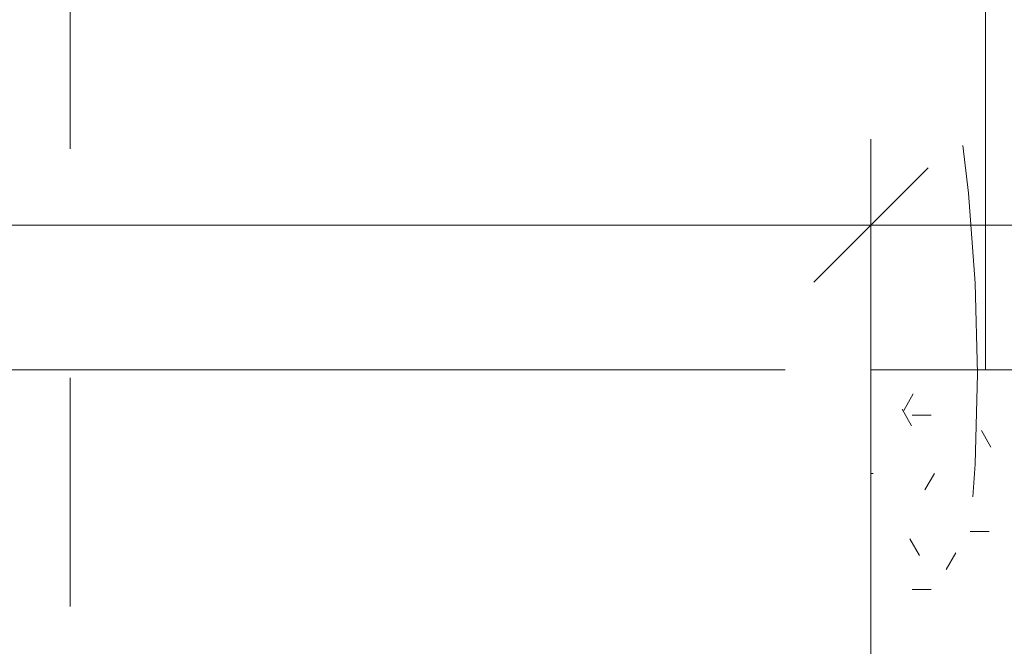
# Model space of a CAD drawing. Header units: metres. Extents: x -0.3 to 27.4, y -15.2 to 9.8.
# Tile 7 of 32: x 12.235 to 12.665, y -13.436 to -13.162. Entities that reach past the tile are written whole.
import ezdxf

# ---------------------------------------------------------------- set-up
doc = ezdxf.new("R2010")
doc.units = ezdxf.units.M
doc.linetypes.add('Projeção', pattern=[0.00396875, 0.00238125, -0.0015875])
for name, color, linetype, lineweight in [('A-ANNO-DIMS', 7, 'Continuous', 9), ('A-ANNO-DIMS-25', 7, 'Continuous', 9), ('A-DETL-GENF', 7, 'Continuous', 5), ('A-FLOR-OVHD', 7, 'Projeção', 5), ('A-FLOR-PATT', 7, 'Continuous', 5), ('Q-CASE', 7, 'Continuous', 5)]:
    doc.layers.add(name, color=color, linetype=linetype, lineweight=lineweight)
doc.styles.add('Arial_5', font='arial.ttf', dxfattribs={"height": 0.0625})
doc.dimstyles.new('Com_linha__ref__contínua__-_Cor_Vermelha_Arial_2_5mm', dxfattribs={"dimscale": 0.3048, "dimtxt": 0.06376621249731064, "dimasz": 0.1640419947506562, "dimexe": 0.1230314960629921, "dimexo": 0.1230314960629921, "dimgap": 0.01230314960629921, "dimtad": 1, "dimdec": 1, "dimlfac": 100, "dimrnd": 0.09999999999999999, "dimdsep": 46, "dimtxsty": 'Arial_5', "dimblk1": 'OBLIQUE', "dimblk2": 'OBLIQUE', "dimsah": 1, "dimcen": 0.09, "dimdle": 0.1230314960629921, "dimazin": 0, "dimtfac": 1, "dimtdec": 4, "dimtix": 1, "dimtmove": 0, "dimatfit": 3, "dimfxl": 1, "dimtvp": 1, "dimtolj": 1, "dimtzin": 0, "dimarcsym": 2})
doc.dimstyles.new('Com_linha__ref__contínua__-_Cor_Vermelha_Arial_2_5mm_1', dxfattribs={"dimscale": 0.3048, "dimtxt": 0.06376621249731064, "dimasz": 0.1640419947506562, "dimexe": 0.1230314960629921, "dimexo": 0.1230314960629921, "dimgap": 0.01230314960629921, "dimtad": 1, "dimdec": 1, "dimlfac": 100, "dimrnd": 0.09999999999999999, "dimdsep": 46, "dimtxsty": 'Arial_5', "dimblk1": 'OBLIQUE', "dimblk2": 'OBLIQUE', "dimsah": 1, "dimcen": 0.09, "dimdle": 0.1230314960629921, "dimazin": 0, "dimtfac": 1, "dimtdec": 4, "dimtix": 1, "dimtmove": 2, "dimatfit": 3, "dimfxl": 1, "dimtvp": 1, "dimtolj": 1, "dimtzin": 0, "dimarcsym": 2})

# ---------------------------------------------------------------- blocks, each defined once
blk = doc.blocks.new('TAMPO GRANITO2 - TAMPO GRANITO-2002902-ELEV_5')
at = {"layer": 'Q-CASE', "true_color": 0xa7a7a7}
h = blk.add_hatch(dxfattribs=at)
h.set_pattern_fill('FP_4', color=253, style=0, pattern_type=2)
h.set_pattern_definition([(0, (-0.05, 0), (0.1016, 0.0254), [0.00838, -0.06782, 0.00838, -0.06782, -0.4064]), (0, (-0.05, 0), (0.1016, 0.0254), [-0.1524, 0.00838, -0.14402, 0.00838, -0.06782, -0.1778]), (0, (-0.05, 0), (0.1016, 0.0254), [-0.381, 0.00838, -0.04242, 0.00838, -0.11862]), (120, (-0.0119, 0.0127), (-0.07279704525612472, 0.07528818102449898), [0.008379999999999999, -0.06781999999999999, 0.008379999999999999, -0.06781999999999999, -0.4063999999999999]), (120, (-0.0119, 0.0127), (-0.07279704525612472, 0.07528818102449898), [-0.1524, 0.008379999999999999, -0.14402, 0.008379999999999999, -0.06781999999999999, -0.1778]), (120, (-0.0119, 0.0127), (-0.07279704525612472, 0.07528818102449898), [-0.3809999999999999, 0.008379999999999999, -0.04241999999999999, 0.008379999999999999, -0.11862]), (240, (0.0008, 0.0635), (-0.02880295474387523, -0.100688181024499), [0.00838, -0.06782, 0.00838, -0.06782, -0.4064]), (240, (0.0008, 0.0635), (-0.02880295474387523, -0.100688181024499), [-0.1524, 0.00838, -0.14402, 0.00838, -0.06782, -0.1778]), (240, (0.0008, 0.0635), (-0.02880295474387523, -0.100688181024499), [-0.381, 0.00838, -0.04242, 0.00838, -0.11862])])
h.paths.add_polyline_path([(-3.879618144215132, -14.09504159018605), (-3.752558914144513, -14.09504159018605), (-3.752470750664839, -14.09454159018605), (-3.750188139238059, -14.09454159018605), (-3.750188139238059, -14.03154159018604), (-3.749625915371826, -14.02727107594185), (-3.747977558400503, -14.02329159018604), (-3.745355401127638, -14.01987432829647), (-3.741938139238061, -14.0172521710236), (-3.737958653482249, -14.01560381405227), (-3.733688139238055, -14.01504159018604), (-3.729417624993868, -14.01560381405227), (-3.725438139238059, -14.0172521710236), (-3.722020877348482, -14.01987432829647), (-3.719398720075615, -14.02329159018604), (-3.717750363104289, -14.02727107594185), (-3.717188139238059, -14.03154159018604), (-3.717188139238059, -14.09454159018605), (-3.71490552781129, -14.09454159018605), (-3.714588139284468, -14.09504159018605), (-3.453688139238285, -14.09482204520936), (-3.453688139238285, -13.43391236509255), (-3.454188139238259, -13.43382420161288), (-3.454188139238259, -13.4315415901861), (-3.519136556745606, -13.43128507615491), (-3.521458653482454, -13.43097936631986), (-3.525438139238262, -13.42933100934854), (-3.528855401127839, -13.42670885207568), (-3.531514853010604, -13.42320155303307), (-3.533125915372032, -13.41931210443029), (-3.533688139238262, -13.4150415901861), (-3.533125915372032, -13.4107710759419), (-3.531477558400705, -13.4067915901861), (-3.528855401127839, -13.40337432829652), (-3.525202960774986, -13.40065475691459), (-3.521458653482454, -13.39910381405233), (-3.516281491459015, -13.3985415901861), (-3.454188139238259, -13.3985415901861), (-3.454188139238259, -13.39625897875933), (-3.453688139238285, -13.39594159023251), (-3.453688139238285, -13.31504159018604), (-3.883688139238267, -13.31504159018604), (-3.883688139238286, -14.09504159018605), (-3.879957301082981, -14.09504159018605)])
h.paths.add_polyline_path([(-3.684385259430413, -13.89519784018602), (-3.698861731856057, -13.89405446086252), (-3.713157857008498, -13.89068094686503), (-3.727088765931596, -13.88507800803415), (-3.740487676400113, -13.87735676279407), (-3.753464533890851, -13.86728878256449), (-3.765004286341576, -13.8558934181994), (-3.775810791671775, -13.84242375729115), (-3.785478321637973, -13.82736717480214), (-3.793862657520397, -13.81088482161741), (-3.800883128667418, -13.79320845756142), (-3.806424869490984, -13.77453990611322), (-3.810446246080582, -13.7551301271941), (-3.812857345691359, -13.73533713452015), (-3.813688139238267, -13.71504159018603), (-3.812695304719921, -13.69341880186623), (-3.810446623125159, -13.67495447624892), (-3.80642486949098, -13.65554327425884), (-3.800880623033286, -13.63686855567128), (-3.793862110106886, -13.61919826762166), (-3.785478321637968, -13.60271600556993), (-3.775810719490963, -13.58766018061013), (-3.765008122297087, -13.57419457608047), (-3.753174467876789, -13.56250796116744), (-3.74048282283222, -13.55272366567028), (-3.72708873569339, -13.54500574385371), (-3.713157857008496, -13.53940223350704), (-3.698861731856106, -13.53602871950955), (-3.684385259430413, -13.53488534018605), (-3.669908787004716, -13.53602871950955), (-3.655612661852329, -13.53940223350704), (-3.641681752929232, -13.54500517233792), (-3.628282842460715, -13.552726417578), (-3.615596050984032, -13.56250796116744), (-3.603766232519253, -13.57418976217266), (-3.592959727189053, -13.58765942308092), (-3.583292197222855, -13.60271600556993), (-3.574907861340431, -13.61919835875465), (-3.567887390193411, -13.63687472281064), (-3.562345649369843, -13.65554327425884), (-3.558324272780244, -13.67495305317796), (-3.555913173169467, -13.6947460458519), (-3.555505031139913, -13.70471659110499), (-3.516449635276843, -13.70471659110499), (-3.513051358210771, -13.69923642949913), (-3.508364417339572, -13.69480776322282), (-3.50270063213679, -13.6917252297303), (-3.496436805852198, -13.69019390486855), (-3.489989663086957, -13.69031566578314), (-3.483788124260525, -13.69208241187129), (-3.47824477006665, -13.69537660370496), (-3.473728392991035, -13.6999790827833), (-3.470539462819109, -13.70558365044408), (-3.468890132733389, -13.71181744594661), (-3.468890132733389, -13.71826573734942), (-3.470539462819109, -13.72449953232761), (-3.473728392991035, -13.73010409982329), (-3.47824477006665, -13.73470657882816), (-3.483788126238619, -13.73800077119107), (-3.489989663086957, -13.73976751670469), (-3.496436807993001, -13.73988927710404), (-3.50270063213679, -13.73835795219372), (-3.508364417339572, -13.73527541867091), (-3.51327610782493, -13.7304843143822), (-3.516449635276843, -13.72536658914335), (-3.555505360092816, -13.72536658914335), (-3.555913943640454, -13.73534015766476), (-3.558323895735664, -13.75512870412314), (-3.562345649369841, -13.77453990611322), (-3.567889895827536, -13.79321462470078), (-3.574908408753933, -13.81088491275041), (-3.583292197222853, -13.82736717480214), (-3.592959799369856, -13.84242299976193), (-3.603762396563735, -13.85588860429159), (-3.615596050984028, -13.86757521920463), (-3.628287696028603, -13.87735951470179), (-3.641681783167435, -13.88507743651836), (-3.655612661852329, -13.89068094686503), (-3.669908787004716, -13.89405446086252)])
at = {"layer": 'Q-CASE'}
for p, q in [((-3.88368813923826, -13.31504159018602), (-3.883688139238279, -14.09504159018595)), ((-3.453688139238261, -13.31504159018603), (-3.88368813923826, -13.31504159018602))]:
    blk.add_line(p, q, dxfattribs=at)
blk = doc.blocks.new('MR_Cadeirante Planta - MR_Cadeirante Planta-2845077-ELEV_5')
at = {"layer": 'A-DETL-GENF', "linetype": 'Projeção'}
blk.add_line((-0.4017362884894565, -0.5961738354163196), (-0.4017362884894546, 0.6038261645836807), dxfattribs=at)
blk = doc.blocks.new('DIMBLOCK3-ELEV_5')
at = {"layer": 'A-ANNO-DIMS-25', "color": 242, "true_color": 0xbd2b2e, "transparency": 16777216}
for p, q in [((11.45677995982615, -13.25175067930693), (11.45677995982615, -13.21425067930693)), ((12.60667995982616, -13.25175067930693), (12.60667995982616, -13.21425067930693)), ((11.45677995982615, -13.25175067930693), (11.48177995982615, -13.22675067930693)), ((12.60667995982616, -13.25175067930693), (12.63167995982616, -13.22675067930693)), ((11.41927995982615, -13.25175067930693), (12.64417995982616, -13.25175067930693)), ((11.45677995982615, -13.25175067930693), (11.43177995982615, -13.27675067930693)), ((11.45677995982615, -13.25175067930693), (11.45677995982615, -13.25389534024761)), ((12.60667995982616, -13.25175067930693), (12.58167995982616, -13.27675067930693)), ((12.60667995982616, -13.25175067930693), (12.60667995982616, -13.38013483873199))]:
    blk.add_line(p, q, dxfattribs=at)
at = {"layer": 'A-ANNO-DIMS-25', "color": 0, "transparency": 16777216, "insert": (11.9596250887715, -13.16686132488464), "char_height": 0.0625, "width": 0.173051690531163, "attachment_point": 1, "line_spacing_factor": 0.9417779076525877, "style": 'Arial_5'}
blk.add_mtext('115', dxfattribs=at)
blk = doc.blocks.new('_Oblique')
at = {"color": 0, "linetype": 'ByBlock', "lineweight": -2}
blk.add_line((-0.5, -0.5), (0.5, 0.5), dxfattribs=at)
blk = doc.blocks.new('DIMBLOCK6-ELEV_5')
at = {"layer": 'A-ANNO-DIMS-25', "color": 242, "true_color": 0xbd2b2e, "transparency": 16777216}
for p, q in [((11.78366288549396, -11.35754159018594), (11.78366288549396, -13.31504159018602)), ((11.78366288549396, -11.39504159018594), (11.75866288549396, -11.37004159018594)), ((11.78366288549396, -11.39504159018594), (11.78151822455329, -11.39504159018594)), ((11.78366288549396, -11.39504159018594), (11.80866288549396, -11.42004159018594)), ((11.78366288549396, -11.39504159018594), (11.82116288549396, -11.39504159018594)), ((11.78366288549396, -13.31504159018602), (11.75866288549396, -13.29004159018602)), ((11.78366288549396, -13.31504159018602), (11.74616288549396, -13.31504159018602)), ((11.78366288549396, -13.31504159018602), (11.80866288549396, -13.34004159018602)), ((11.78366288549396, -13.31504159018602), (12.56917995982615, -13.31504159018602))]:
    blk.add_line(p, q, dxfattribs=at)
at = {"layer": 'A-ANNO-DIMS-25', "color": 0, "transparency": 16777216, "insert": (11.69877353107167, -12.42714646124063), "char_height": 0.0625, "width": 0.173051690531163, "attachment_point": 1, "rotation": 90, "line_spacing_factor": 0.9417779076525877, "style": 'Arial_5'}
blk.add_mtext('192', dxfattribs=at)
blk = doc.blocks.new('DIMBLOCK7-ELEV_5')
at = {"layer": 'A-ANNO-DIMS-25', "color": 242, "true_color": 0xbd2b2e, "transparency": 16777216}
for p, q in [((11.78366288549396, -13.31504159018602), (11.75866288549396, -13.29004159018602)), ((11.78366288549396, -13.31504159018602), (11.74616288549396, -13.31504159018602)), ((11.78366288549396, -13.31504159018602), (11.78366288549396, -13.71504159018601)), ((11.78366288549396, -13.31504159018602), (11.80866288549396, -13.34004159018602)), ((11.78366288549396, -13.31504159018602), (12.56917995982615, -13.31504159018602)), ((11.78366288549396, -13.71504159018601), (11.75866288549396, -13.69004159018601)), ((11.78366288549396, -13.71504159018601), (11.74616288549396, -13.71504159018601)), ((11.78366288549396, -13.71504159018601), (11.80866288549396, -13.74004159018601)), ((11.78366288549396, -13.71504159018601), (12.73923211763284, -13.71504159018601))]:
    blk.add_line(p, q, dxfattribs=at)
at = {"layer": 'A-ANNO-DIMS-25', "color": 0, "transparency": 16777216, "insert": (11.69877353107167, -13.56311150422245), "char_height": 0.0625, "width": 0.115367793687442, "attachment_point": 1, "rotation": 90, "line_spacing_factor": 0.9417779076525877, "style": 'Arial_5'}
blk.add_mtext('40', dxfattribs=at)
blk = doc.blocks.new('DIMBLOCK9-ELEV_5')
at = {"layer": 'A-ANNO-DIMS-25', "color": 242, "true_color": 0xbd2b2e, "transparency": 16777216}
for p, q in [((11.61188612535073, -11.35754159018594), (11.61188612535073, -13.31504159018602)), ((11.61188612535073, -11.39504159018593), (11.58688612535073, -11.37004159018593)), ((11.61188612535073, -11.39504159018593), (11.60974146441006, -11.39504159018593)), ((11.61188612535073, -11.39504159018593), (11.63688612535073, -11.42004159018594)), ((11.61188612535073, -11.39504159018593), (11.64938612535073, -11.39504159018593)), ((11.61188612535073, -13.31504159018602), (11.58688612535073, -13.29004159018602)), ((11.61188612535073, -13.31504159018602), (11.57438612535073, -13.31504159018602)), ((11.61188612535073, -13.31504159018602), (11.63688612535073, -13.34004159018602)), ((11.61188612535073, -13.31504159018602), (12.56917995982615, -13.31504159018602))]:
    blk.add_line(p, q, dxfattribs=at)
at = {"layer": 'A-ANNO-DIMS-25', "color": 0, "transparency": 16777216, "insert": (11.52699677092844, -12.53127797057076), "char_height": 0.0625, "width": 0.173051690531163, "attachment_point": 1, "rotation": 90, "line_spacing_factor": 0.9417779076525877, "style": 'Arial_5'}
blk.add_mtext('192', dxfattribs=at)
blk = doc.blocks.new('DIMBLOCK10-ELEV_5')
at = {"layer": 'A-ANNO-DIMS-25', "color": 242, "true_color": 0xbd2b2e, "transparency": 16777216}
for p, q in [((11.61188612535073, -13.31504159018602), (11.58688612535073, -13.29004159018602)), ((11.61188612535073, -13.31504159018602), (11.57438612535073, -13.31504159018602)), ((11.61188612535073, -13.31504159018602), (11.61188612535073, -14.15254159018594)), ((11.61188612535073, -13.31504159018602), (11.63688612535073, -13.34004159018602)), ((11.61188612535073, -13.31504159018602), (12.56917995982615, -13.31504159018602)), ((11.61188612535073, -14.11504159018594), (11.58688612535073, -14.09004159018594)), ((11.61188612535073, -14.11504159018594), (11.60974146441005, -14.11504159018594)), ((11.61188612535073, -14.11504159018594), (11.63688612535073, -14.14004159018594)), ((11.61188612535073, -14.11504159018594), (11.64938612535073, -14.11504159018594))]:
    blk.add_line(p, q, dxfattribs=at)
at = {"layer": 'A-ANNO-DIMS-25', "color": 0, "transparency": 16777216, "insert": (11.52699677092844, -13.76311150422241), "char_height": 0.0625, "width": 0.115367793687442, "attachment_point": 1, "rotation": 90, "line_spacing_factor": 0.9417779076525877, "style": 'Arial_5'}
blk.add_mtext('80', dxfattribs=at)
blk = doc.blocks.new('DIMBLOCK25-ELEV_5')
at = {"layer": 'A-ANNO-DIMS-25', "color": 242, "true_color": 0xbd2b2e, "transparency": 16777216}
for p, q in [((12.60667995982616, -13.25175067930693), (12.60667995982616, -13.21425067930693)), ((13.05667995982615, -13.25175067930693), (13.05667995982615, -13.21425067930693)), ((12.60667995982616, -13.25175067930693), (12.63167995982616, -13.22675067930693)), ((13.05667995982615, -13.25175067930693), (13.08167995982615, -13.22675067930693)), ((12.56917995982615, -13.25175067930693), (13.09417995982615, -13.25175067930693)), ((12.60667995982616, -13.25175067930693), (12.58167995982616, -13.27675067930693)), ((12.60667995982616, -13.25175067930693), (12.60667995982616, -13.27754159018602)), ((13.05667995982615, -13.25175067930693), (13.03167995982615, -13.27675067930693)), ((13.05667995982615, -13.25175067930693), (13.05667995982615, -13.25389534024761))]:
    blk.add_line(p, q, dxfattribs=at)
at = {"layer": 'A-ANNO-DIMS-25', "color": 0, "transparency": 16777216, "insert": (12.78361004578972, -13.16686132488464), "char_height": 0.0625, "width": 0.115367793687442, "attachment_point": 1, "line_spacing_factor": 0.9417779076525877, "style": 'Arial_5'}
blk.add_mtext('45', dxfattribs=at)

msp = doc.modelspace()

# ---------------------------------------------------------------- hatches: boundary and pattern name
at = {"layer": 'A-FLOR-PATT', "true_color": 0x787878}
h = msp.add_hatch(dxfattribs=at)
h.set_pattern_fill('FP_2', color=8, style=0, pattern_type=2)
h.set_pattern_definition([(270, (12.05636809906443, -12.915), (0.6, 3.673940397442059e-17), []), (0, (12.05636809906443, -12.915), (0, 0.6), [])])
h.paths.add_polyline_path([(11.45677995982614, -14.11504159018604), (12.60667995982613, -14.11504159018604), (12.60667995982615, -13.31504159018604), (13.05667995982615, -13.31504159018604), (13.05667995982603, -13.05354159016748), (13.04820720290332, -13.05309755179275), (13.04619750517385, -13.05226510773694), (13.04546190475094, -13.05099101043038), (13.04536506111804, -13.05025541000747), (13.04367995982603, -13.0328602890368), (13.04187995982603, -13.0310602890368), (13.04187995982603, -13.03004159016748), (13.02467995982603, -13.03004159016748), (13.00759790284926, -13.02779269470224), (12.99167995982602, -13.02119926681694), (12.97801091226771, -13.01071063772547), (12.96752228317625, -12.99704159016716), (12.96091805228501, -12.98104159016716), (12.95867995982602, -12.96404159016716), (12.95867995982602, -12.89921974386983), (12.9446919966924, -12.89921974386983), (12.93674031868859, -12.89837374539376), (12.92914464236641, -12.89587362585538), (12.92224503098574, -12.89183131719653), (12.91635038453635, -12.88642779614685), (12.91172461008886, -12.87990498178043), (12.90913241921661, -12.87422538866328), (12.90751063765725, -12.86819653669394), (12.90539652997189, -12.8526671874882), (12.85667995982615, -12.8526671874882), (12.85667995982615, -12.84177918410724), (12.84416031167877, -12.84565409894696), (12.75574427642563, -12.87746639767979), (12.72362778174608, -12.88774352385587), (12.6871214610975, -12.89547069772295), (12.64984256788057, -12.89711532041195), (12.62186366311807, -12.89452592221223), (12.59462493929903, -12.88905754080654), (12.56812639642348, -12.88071017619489), (12.54236803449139, -12.86948382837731), (12.52042251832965, -12.85693669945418), (12.50016038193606, -12.84230401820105), (12.4815816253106, -12.8255857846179), (12.46468624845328, -12.80678199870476), (12.446943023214, -12.77891334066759), (12.43575861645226, -12.74782647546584), (12.43167995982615, -12.71504159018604), (12.43575861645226, -12.68225670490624), (12.446943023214, -12.65116983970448), (12.46468624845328, -12.62330118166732), (12.4815816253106, -12.60449739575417), (12.50016038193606, -12.58777916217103), (12.52042251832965, -12.5731464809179), (12.54236803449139, -12.56059935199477), (12.56812639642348, -12.54937300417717), (12.59462493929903, -12.54102563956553), (12.62186366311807, -12.53555725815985), (12.64984256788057, -12.53296785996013), (12.6871214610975, -12.53461248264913), (12.72362778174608, -12.54233965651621), (12.75574427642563, -12.55261678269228), (12.84415755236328, -12.58442816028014), (12.85667995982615, -12.58830397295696), (12.85667995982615, -12.57596588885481), (12.90559394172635, -12.57596588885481), (12.90751063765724, -12.56188664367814), (12.90913241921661, -12.5558577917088), (12.91172461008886, -12.55017819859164), (12.91635038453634, -12.54365538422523), (12.92224503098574, -12.53825186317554), (12.9291446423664, -12.53420955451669), (12.93674031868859, -12.53170943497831), (12.9446919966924, -12.53086343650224), (12.95867995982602, -12.53086343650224), (12.95867995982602, -12.36204159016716), (12.96092885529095, -12.3449595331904), (12.96752228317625, -12.32904159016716), (12.97801091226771, -12.31537254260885), (12.99167995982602, -12.30488391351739), (13.00767995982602, -12.29827968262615), (13.02467995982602, -12.29604159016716), (13.04187995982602, -12.29604159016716), (13.04187995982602, -12.29502289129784), (13.043680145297, -12.29322097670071), (13.0450125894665, -12.27653625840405), (13.04468096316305, -12.27533460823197), (13.04461731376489, -12.26604159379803), (13.04370417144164, -12.26604159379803), (13.04220992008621, -12.26501378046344), (13.04184434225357, -12.26404153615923), (13.04168095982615, -12.25538195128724), (13.04168095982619, -12.25139158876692), (12.98355499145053, -12.25117521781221), (12.97366970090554, -12.24953171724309), (12.96582143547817, -12.24756426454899), (12.95884470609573, -12.24348519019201), (12.9550308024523, -12.24111928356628), (12.94753885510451, -12.24066302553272), (12.94295356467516, -12.23850723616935), (12.94002537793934, -12.23607768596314), (12.9378235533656, -12.23320821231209), (12.93622514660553, -12.22934931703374), (12.93567995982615, -12.22520821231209), (12.93575922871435, -12.21225062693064), (12.93570473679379, -12.18579381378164), (12.93567995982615, -12.15676950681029), (12.93567995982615, -11.90938851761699), (12.89526080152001, -11.90903450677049), (12.89148488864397, -11.91483308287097), (12.88660564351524, -11.91961244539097), (12.8808626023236, -11.9231379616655), (12.87453770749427, -11.92523655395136), (12.86794146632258, -11.92580519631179), (12.85979441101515, -11.92542998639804), (12.85270515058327, -11.92418165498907), (12.84611238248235, -11.92116263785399), (12.84039924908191, -11.91654838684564), (12.83589777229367, -11.91060706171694), (12.83286955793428, -11.90368394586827), (12.83149059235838, -11.89618138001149), (12.83184101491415, -11.88853537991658), (12.83390046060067, -11.88119029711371), (12.83754924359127, -11.87457299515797), (12.84168645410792, -11.87004159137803), (12.25652671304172, -11.87002616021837), (12.24567944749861, -11.86870184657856), (12.2366833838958, -11.86577277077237), (12.22839911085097, -11.8612000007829), (12.22119731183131, -11.8552376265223), (12.21510990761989, -11.84782010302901), (12.21029447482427, -11.83853314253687), (12.20764412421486, -11.82979610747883), (12.20668338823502, -11.81870666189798), (12.20668338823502, -11.53004159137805), (12.20802313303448, -11.51903765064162), (12.21048941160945, -11.51090741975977), (12.21515848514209, -11.50220388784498), (12.22218079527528, -11.4939864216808), (12.22978236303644, -11.48799908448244), (12.23819183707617, -11.48365267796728), (12.24692887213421, -11.48100232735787), (12.25668338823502, -11.48004159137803), (12.34170574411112, -11.48004159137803), (12.34170574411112, -11.46699756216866), (12.33628985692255, -11.46699756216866), (12.33628985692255, -11.4039054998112), (12.33443338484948, -11.4039054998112), (12.33443338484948, -11.39504159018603), (12.24617775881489, -11.39504159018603), (12.24574043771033, -11.40347236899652), (12.24491326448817, -11.40538971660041), (12.24436603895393, -11.40584094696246), (12.24303532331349, -11.40630282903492), (12.22578692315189, -11.40800209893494), (12.22546257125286, -11.40984159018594), (12.22268787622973, -11.40984159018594), (12.22272152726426, -11.47702902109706), (12.22204236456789, -11.48148802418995), (12.22057310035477, -11.4850278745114), (12.21802778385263, -11.48834022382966), (12.2147105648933, -11.49088115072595), (12.21048941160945, -11.49252379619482), (12.20673232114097, -11.49302046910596), (12.20258022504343, -11.49247306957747), (12.1987200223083, -11.49087260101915), (12.19540682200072, -11.48832813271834), (12.19286549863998, -11.48501306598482), (12.19120163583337, -11.48064381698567), (12.19072376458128, -11.47701192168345), (12.19068787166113, -11.40984159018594), (12.18789734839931, -11.40984159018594), (12.18737149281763, -11.40798268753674), (12.17033666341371, -11.40634167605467), (12.16845774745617, -11.40543057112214), (12.16803114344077, -11.40486393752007), (12.1676285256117, -11.40351410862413), (12.16717995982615, -11.39504159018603), (11.45677995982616, -11.39504159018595), (11.45677995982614, -13.69341880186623)])
h.paths.add_polyline_path([(11.59066497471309, -13.71156976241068), (11.58688695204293, -13.71107237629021), (11.58336639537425, -13.70961411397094), (11.58034322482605, -13.70729435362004), (11.57802346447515, -13.70427118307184), (11.57656520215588, -13.70075062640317), (11.57606781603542, -13.696972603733), (11.57606781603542, -13.66616171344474), (11.54993041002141, -13.67493643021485), (11.54993041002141, -13.34523218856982), (11.52686748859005, -13.31719080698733), (11.52056116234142, -13.29234970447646), (11.53152417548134, -13.24359266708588), (11.54225860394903, -13.23845344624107), (11.5486190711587, -13.24763276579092), (11.55825928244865, -13.16522114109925), (11.57606781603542, -13.16522114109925), (11.57606781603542, -13.13358230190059), (11.57656520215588, -13.12980427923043), (11.57823821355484, -13.12600385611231), (11.58034322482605, -13.12326055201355), (11.58336639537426, -13.12094079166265), (11.58688695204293, -13.11948252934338), (11.59066497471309, -13.11898514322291), (11.59525156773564, -13.11981745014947), (11.59796355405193, -13.12094079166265), (11.60098672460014, -13.12326055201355), (11.60330648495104, -13.12628372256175), (11.60476474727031, -13.12980427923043), (11.60526213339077, -13.13358230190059), (11.60526213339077, -13.33292785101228), (11.62207815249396, -13.34936286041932), (11.62457273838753, -13.34792153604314), (11.62457273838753, -12.97911066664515), (11.59515702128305, -12.97911066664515), (11.59882712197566, -13.06174039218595), (11.59862624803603, -13.06411409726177), (11.5973686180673, -13.06760021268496), (11.59515702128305, -13.07072183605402), (11.59241937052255, -13.07303229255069), (11.5890650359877, -13.07460806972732), (11.58541715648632, -13.07526198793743), (11.58172432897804, -13.07494948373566), (11.57823821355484, -13.07369185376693), (11.57519638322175, -13.07157480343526), (11.57280613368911, -13.06874260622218), (11.57123035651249, -13.06538827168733), (11.5705150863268, -13.06042126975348), (11.56673335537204, -12.97911066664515), (11.56396919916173, -12.97911066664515), (11.56551443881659, -12.94527702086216), (11.63452489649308, -12.94875998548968), (11.62446607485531, -12.7489410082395), (11.61643730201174, -12.7370063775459), (11.6171497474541, -12.64252869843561), (11.67880009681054, -12.64500227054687), (11.68950329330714, -12.63846385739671), (11.68491219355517, -12.58957020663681), (11.700795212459, -12.5328701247), (11.7138142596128, -12.52033048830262), (11.72483962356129, -12.51992629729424), (11.74245241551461, -12.53334016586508), (11.75758118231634, -12.55260092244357), (11.7745791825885, -12.60856705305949), (11.77169107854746, -12.66775785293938), (11.795710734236, -12.72428619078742), (11.80356460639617, -12.78097687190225), (11.79206908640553, -12.84335808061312), (11.79351188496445, -12.84720890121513), (11.79351188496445, -12.91601770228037), (11.78854845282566, -12.97362192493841), (11.82521245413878, -13.05820124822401), (11.8769355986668, -13.0584933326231), (11.88535742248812, -13.00891251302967), (11.89021087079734, -12.95980804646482), (11.90017933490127, -12.92636046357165), (11.90364546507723, -12.92445749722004), (11.90784131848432, -12.80892639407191), (11.91384410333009, -12.74859715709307), (11.91865249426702, -12.73575204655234), (11.91490286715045, -12.68627844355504), (11.91535638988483, -12.65457006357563), (11.91892554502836, -12.64699174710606), (11.94103525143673, -12.64564120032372), (11.93947774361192, -12.64268329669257), (11.94025229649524, -12.61466821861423), (11.95761111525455, -12.56059327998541), (11.97286159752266, -12.53904624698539), (11.9874750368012, -12.53522033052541), (12.00980901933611, -12.54802075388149), (12.02620580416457, -12.57705243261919), (12.03214144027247, -12.62346626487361), (12.03071944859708, -12.64016294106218), (12.0814411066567, -12.63706466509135), (12.07854329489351, -12.68142820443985), (12.08066075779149, -12.74467890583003), (12.07904909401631, -12.7454725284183), (12.06879475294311, -12.94917550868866), (12.10960440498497, -12.94917550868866), (12.10960440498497, -12.94561205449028), (12.11008813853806, -12.941937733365), (12.11150637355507, -12.9385138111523), (12.11376245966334, -12.93557362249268), (12.11670264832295, -12.93331753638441), (12.12012657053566, -12.9318993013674), (12.12380089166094, -12.93141556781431), (12.12747521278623, -12.9318993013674), (12.13089913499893, -12.93331753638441), (12.13383932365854, -12.93557362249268), (12.13609540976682, -12.9385138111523), (12.13751364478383, -12.941937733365), (12.13799737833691, -12.94561205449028), (12.13799737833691, -12.94917550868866), (12.14510082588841, -12.94917550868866), (12.14488810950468, -12.97911066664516), (12.13751364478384, -13.06589360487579), (12.13609540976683, -13.06931752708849), (12.13383932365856, -13.07225771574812), (12.13089913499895, -13.0745138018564), (12.12747521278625, -13.07593203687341), (12.12380089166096, -13.0764157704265), (12.12012657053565, -13.07593203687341), (12.11670264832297, -13.07451380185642), (12.11376245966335, -13.07225771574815), (12.11150637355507, -13.06931752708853), (12.11008813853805, -13.06589360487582), (12.10960440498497, -13.0622192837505), (12.10960440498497, -12.97911066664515), (12.07876782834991, -12.97911066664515), (12.07876782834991, -13.32970545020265), (12.10797076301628, -13.34171854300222), (12.10797076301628, -13.130518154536), (12.10846814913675, -13.12674013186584), (12.10992641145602, -13.12321957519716), (12.11224617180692, -13.12019640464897), (12.11526934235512, -13.11787664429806), (12.1187898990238, -13.1164183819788), (12.12256792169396, -13.11592099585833), (12.12634594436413, -13.1164183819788), (12.1298665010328, -13.11787664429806), (12.13288967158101, -13.12019640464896), (12.13520943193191, -13.12321957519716), (12.13666769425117, -13.12674013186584), (12.13716508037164, -13.130518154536), (12.13716508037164, -13.16440122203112), (12.16269284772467, -13.16440122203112), (12.17817020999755, -13.21672009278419), (12.18652785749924, -13.23455379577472), (12.19553515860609, -13.25079227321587), (12.20474893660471, -13.2510445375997), (12.21117267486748, -13.29681819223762), (12.19342979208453, -13.33291141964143), (12.19620631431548, -13.3475482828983), (12.18229247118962, -13.42975239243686), (12.17040870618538, -13.44611638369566), (12.16789126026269, -13.44718913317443), (12.16789126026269, -13.67778914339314), (12.13716508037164, -13.66614432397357), (12.13716508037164, -13.69390845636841), (12.13666769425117, -13.69768647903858), (12.13520943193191, -13.70120703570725), (12.13288967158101, -13.70423020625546), (12.1298665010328, -13.70654996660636), (12.12634594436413, -13.70800822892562), (12.12256792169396, -13.70850561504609), (12.1187898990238, -13.70800822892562), (12.11526934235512, -13.70654996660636), (12.11224617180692, -13.70423020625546), (12.10992641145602, -13.70120703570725), (12.10846814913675, -13.69768647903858), (12.10797076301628, -13.69341880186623), (12.10797076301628, -13.44081794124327), (12.07454202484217, -13.42944788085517), (12.0808844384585, -13.49961535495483), (12.0808844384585, -13.60879296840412), (12.05283299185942, -13.60879296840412), (12.05283299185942, -13.49961535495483), (12.05668013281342, -13.45583673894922), (11.9972147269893, -13.47327882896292), (11.92400698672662, -13.48611204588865), (11.84955465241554, -13.49022373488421), (11.74501031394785, -13.47890839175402), (11.67446823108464, -13.4542362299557), (11.65055249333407, -13.45883112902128), (11.65055249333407, -13.49961535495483), (11.6562925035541, -13.49961535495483), (11.6562925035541, -13.60879296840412), (11.62824105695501, -13.60879296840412), (11.62824105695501, -13.49961535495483), (11.63597047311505, -13.46163275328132), (11.62707214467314, -13.46334237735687), (11.60526213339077, -13.45654752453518), (11.60526213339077, -13.696972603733), (11.60476474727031, -13.70075062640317), (11.60330648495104, -13.70427118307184), (11.60098672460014, -13.70729435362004), (11.59796355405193, -13.70961411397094), (11.59444299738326, -13.71107237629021)])
h.paths.add_polyline_path([(13.05317995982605, -13.16004159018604), (13.05317995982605, -13.15654159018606), (13.04397995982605, -13.15654159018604), (13.04397995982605, -13.14604159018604), (13.03863715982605, -13.14604159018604), (13.03863715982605, -13.15204157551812), (13.02912995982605, -13.15275960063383), (13.01962275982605, -13.15204157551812), (13.01962275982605, -13.14604159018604), (13.00717995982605, -13.14604159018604), (13.00717995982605, -13.14254159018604), (13.00962995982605, -13.14254159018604), (13.00962995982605, -13.14054159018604), (13.01007995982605, -13.13957656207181), (13.01007995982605, -13.13091362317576), (12.36753061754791, -13.13091362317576), (12.36375590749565, -13.13045531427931), (12.36017754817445, -13.12909824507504), (12.35702793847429, -13.1269242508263), (12.3544901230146, -13.12405967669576), (12.35271159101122, -13.12067100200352), (12.35179570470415, -13.11695516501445), (12.35179569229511, -13.11312811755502), (12.35271159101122, -13.10941220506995), (12.3544901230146, -13.10602352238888), (12.35702793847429, -13.1031589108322), (12.36017754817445, -13.10098492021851), (12.36375590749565, -13.0996278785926), (12.3675550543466, -13.09916659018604), (13.01007995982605, -13.09916659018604), (13.01007995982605, -13.09068425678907), (13.00962995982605, -13.09004159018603), (13.00962995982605, -13.08754159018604), (13.00717995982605, -13.08754159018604), (13.00717995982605, -13.08404159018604), (13.02094667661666, -13.08399664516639), (13.01962275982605, -13.08374157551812), (13.01984991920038, -13.07704157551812), (13.02094667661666, -13.07704157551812), (13.02179361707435, -13.07476223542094), (13.02288162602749, -13.07414736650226), (13.02412995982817, -13.07404460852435), (13.02412995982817, -13.07284159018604), (13.02562995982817, -13.07134159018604), (13.03262995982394, -13.07134159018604), (13.03412995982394, -13.07284159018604), (13.03412995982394, -13.07408829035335), (13.03537829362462, -13.07414736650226), (13.03656167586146, -13.07487407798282), (13.03687453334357, -13.07524096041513), (13.03738704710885, -13.07704157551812), (13.03863715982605, -13.07704157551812), (13.03863715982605, -13.08374157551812), (13.03863715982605, -13.08403018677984), (13.04398462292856, -13.08403018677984), (13.04398462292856, -13.07354159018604), (13.05317995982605, -13.07354159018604), (13.05317995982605, -13.07004159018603), (13.05662323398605, -13.07004159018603), (13.05662323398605, -13.16004159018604)])
h.paths.add_polyline_path([(13.04187995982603, -12.99804159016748), (13.04187995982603, -12.99702116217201), (13.043680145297, -12.99522097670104), (13.04573990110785, -12.97634232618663), (13.04672811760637, -12.97535410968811), (13.04807804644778, -12.97499239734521), (13.05667995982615, -12.97454159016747), (13.05667995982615, -12.35154159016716), (13.04672811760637, -12.35072907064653), (13.04573990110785, -12.34974085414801), (13.04537818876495, -12.34839092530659), (13.043680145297, -12.3308622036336), (13.04187995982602, -12.32906201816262), (13.04187995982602, -12.32804159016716), (13.02467995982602, -12.32804159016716), (13.01588011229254, -12.32920011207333), (13.00767995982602, -12.33259672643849), (13.00063832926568, -12.33799995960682), (12.99523509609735, -12.34504159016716), (12.9918384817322, -12.35324174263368), (12.99067995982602, -12.36204159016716), (12.99067995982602, -12.53086343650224), (13.02744455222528, -12.53086343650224), (13.03468770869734, -12.5318170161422), (13.04143725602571, -12.53461277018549), (13.04723322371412, -12.53906017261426), (13.0516806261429, -12.54485614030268), (13.05447638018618, -12.55160568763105), (13.05542995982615, -12.55884884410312), (13.05542995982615, -12.87123433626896), (13.05447638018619, -12.87847749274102), (13.0516806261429, -12.88522704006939), (13.04723322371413, -12.89102300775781), (13.04143725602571, -12.89547041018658), (13.03468770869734, -12.89826616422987), (13.02744455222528, -12.89921974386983), (12.99067995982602, -12.89921974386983), (12.99067995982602, -12.96404159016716), (12.9918384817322, -12.97284143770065), (12.99529806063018, -12.98112364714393), (13.00063832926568, -12.98808322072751), (13.00767995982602, -12.99348645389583), (13.01588011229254, -12.99688306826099), (13.02467995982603, -12.99804159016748), (13.04085953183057, -12.99804159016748)])
h.paths.add_polyline_path([(13.05667995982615, -12.21129966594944), (13.05667979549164, -11.9350398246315), (13.03527263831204, -11.9335428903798), (13.03343198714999, -11.93294482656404), (13.0320875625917, -11.9315526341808), (13.03155410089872, -11.92969223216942), (13.03095416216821, -11.91506564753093), (13.03022839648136, -11.91380858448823), (13.02895280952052, -11.91303071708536), (13.02827964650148, -11.91289986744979), (13.00442161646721, -11.91110673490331), (13.00199184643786, -11.90979151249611), (12.98960380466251, -11.90979151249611), (12.98933621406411, -11.92703971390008), (12.98901838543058, -11.92745393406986), (12.98760418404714, -11.92803974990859), (12.97960544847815, -11.92777196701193), (12.97860541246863, -11.92603970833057), (12.97860541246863, -11.90976447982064), (12.96767995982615, -11.90979151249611), (12.96767876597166, -12.20923704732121), (13.04170732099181, -12.20920821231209), (13.04222354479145, -12.20729338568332), (13.0436541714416, -12.20640353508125), (13.04463096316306, -12.20640353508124), (13.04490738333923, -12.19432851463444), (13.04494782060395, -12.19367339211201), (13.0466160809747, -12.19234420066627), (13.04797421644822, -12.19172819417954), (13.05662995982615, -12.19172819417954), (13.05662995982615, -12.21129966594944)])
h.paths.add_polyline_path([(12.89630290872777, -11.88103763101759), (12.93567995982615, -11.8806932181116), (12.93567995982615, -11.59108321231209), (12.93658273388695, -11.57987747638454), (12.93839572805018, -11.57103192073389), (12.94060020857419, -11.56379602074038), (12.94517629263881, -11.55295575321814), (12.95389532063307, -11.53991611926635), (12.96098913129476, -11.53208322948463), (12.97217077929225, -11.52296899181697), (12.97989585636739, -11.51882549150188), (12.99262560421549, -11.51328670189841), (12.99786596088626, -11.51184136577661), (13.0055518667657, -11.51022490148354), (13.01755496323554, -11.50920819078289), (13.04174005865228, -11.50920819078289), (13.04206849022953, -11.50799557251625), (13.04184025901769, -11.50782829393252), (13.04222354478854, -11.50690296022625), (13.0436541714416, -11.50631037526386), (13.04463096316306, -11.50631037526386), (13.04463096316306, -11.49497828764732), (13.04619061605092, -11.49237382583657), (13.04797421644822, -11.49163503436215), (13.05662995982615, -11.49163503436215), (13.05662995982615, -11.55859507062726), (13.04797421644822, -11.55859507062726), (13.04549463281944, -11.55733690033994), (13.04463096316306, -11.55484474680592), (13.0445394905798, -11.54391972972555), (13.0436541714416, -11.54391972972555), (13.04207110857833, -11.54295913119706), (13.0420712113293, -11.54223258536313), (13.04163095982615, -11.54120819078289), (13.01707300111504, -11.5412762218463), (13.00367801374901, -11.5433122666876), (12.99444192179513, -11.54686022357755), (12.98716484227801, -11.55209807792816), (12.98224875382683, -11.55621018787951), (12.97451814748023, -11.56592346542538), (12.96982314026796, -11.57734789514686), (12.96767995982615, -11.59108321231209), (12.96767995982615, -11.76824989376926), (12.99134957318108, -11.76816392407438), (12.993961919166, -11.76854213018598), (12.99678157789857, -11.76982416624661), (12.99941980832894, -11.77192534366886), (13.00179084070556, -11.77477735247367), (13.00381759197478, -11.77828747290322), (13.00550998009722, -11.78234158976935), (13.0100838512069, -11.78234158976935), (13.01025753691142, -11.77544957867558), (13.01090688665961, -11.77511726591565), (13.01244738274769, -11.77507820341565), (13.01244757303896, -11.77018485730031), (13.01272203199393, -11.7695222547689), (13.01344196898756, -11.76922404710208), (13.02350314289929, -11.76922404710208), (13.02448222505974, -11.77020312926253), (13.02471660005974, -11.77507820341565), (13.02599916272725, -11.77507820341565), (13.02690355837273, -11.77609391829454), (13.02690355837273, -11.77963339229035), (13.05667963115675, -11.77963339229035), (13.05667995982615, -11.39504159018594), (12.77892653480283, -11.39504159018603), (12.77871312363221, -11.4039054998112), (12.77707006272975, -11.40390549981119), (12.77707006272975, -11.46699756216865), (12.77165417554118, -11.46699756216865), (12.77165417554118, -11.48004159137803), (12.85699777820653, -11.48007255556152), (12.867687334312, -11.48138133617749), (12.87668339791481, -11.48431041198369), (12.88496767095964, -11.48888318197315), (12.8921694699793, -11.49484555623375), (12.89825687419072, -11.50226307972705), (12.90307230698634, -11.51155004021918), (12.90572265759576, -11.52028707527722), (12.9066833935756, -11.53004159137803), (12.9066833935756, -11.82004159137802), (12.90534364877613, -11.83104553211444), (12.90287737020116, -11.83917576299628), (12.89820829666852, -11.84787929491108), (12.89187942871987, -11.85552766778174), (12.88374817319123, -11.86199656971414), (12.87952641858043, -11.86449724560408), (12.88342458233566, -11.86623556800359), (12.88850596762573, -11.86990977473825), (12.89298732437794, -11.87501030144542), (12.89582708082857, -11.88017263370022)])
h.paths.add_polyline_path([(12.96767995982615, -11.88041332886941), (12.97861598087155, -11.88017263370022), (12.97867357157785, -11.86352207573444), (12.98008781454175, -11.86210789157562), (12.9806054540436, -11.8620397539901), (12.98760418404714, -11.86203989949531), (12.98933621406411, -11.86303993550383), (12.98960414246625, -11.86403994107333), (12.98960380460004, -11.88029114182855), (13.00275438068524, -11.88004189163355), (13.0044216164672, -11.8789729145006), (13.00540076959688, -11.87877962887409), (13.02471660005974, -11.87717978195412), (13.02471660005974, -11.81997170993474), (13.02369845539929, -11.82098985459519), (13.01367634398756, -11.82095079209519), (13.01265819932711, -11.81993264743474), (13.01265819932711, -11.81505757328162), (13.01114126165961, -11.81505757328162), (13.01023686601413, -11.81404185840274), (13.0100838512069, -11.80774158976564), (13.0054341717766, -11.80793466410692), (13.00393165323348, -11.81176139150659), (13.00194584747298, -11.81524535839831), (12.99961612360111, -11.81808197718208), (12.99701705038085, -11.82018045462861), (12.994231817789, -11.82147362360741), (12.99105250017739, -11.82192173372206), (12.96767995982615, -11.82208479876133), (12.96767995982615, -11.88029114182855)])
h.paths.add_polyline_path([(13.03907306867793, -11.85627100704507), (13.05667979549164, -11.8550398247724), (13.05667963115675, -11.81044978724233), (13.03907306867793, -11.81044978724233), (13.03907306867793, -11.8550398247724)])
h.paths.add_polyline_path([(12.55667995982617, -11.84504159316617), (12.59088390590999, -11.84504159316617), (12.5947661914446, -11.84453048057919), (12.59838390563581, -11.8430319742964), (12.60149050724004, -11.84064819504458), (12.60387428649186, -11.83754159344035), (12.60537279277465, -11.83392387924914), (12.60588390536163, -11.83004159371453), (12.60537279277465, -11.82615930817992), (12.60387428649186, -11.82254159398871), (12.60149050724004, -11.81943499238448), (12.59838390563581, -11.81705121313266), (12.5947661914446, -11.81555270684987), (12.59088390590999, -11.81504159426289), (12.52294670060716, -11.81504159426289), (12.51906441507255, -11.81555270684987), (12.51544670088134, -11.81705121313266), (12.51234009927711, -11.81943499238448), (12.50995632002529, -11.82254159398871), (12.5084578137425, -11.82615930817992), (12.50794670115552, -11.83004159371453), (12.5084578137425, -11.83392387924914), (12.50995632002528, -11.83754159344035), (12.51234009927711, -11.84064819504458), (12.51544670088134, -11.8430319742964), (12.51906441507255, -11.84453048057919), (12.52294670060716, -11.84504159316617), (12.55409176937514, -11.84504159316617)])
h.paths.add_polyline_path([(12.44650978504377, -11.79501547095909), (12.4490979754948, -11.79467472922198), (12.45150978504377, -11.79367572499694), (12.45358085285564, -11.79208653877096), (12.45517003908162, -11.79001547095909), (12.45616904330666, -11.78760366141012), (12.45650978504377, -11.78501547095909), (12.45616904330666, -11.78242728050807), (12.45517003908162, -11.78001547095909), (12.45358085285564, -11.77794440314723), (12.45150978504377, -11.77635521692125), (12.4490979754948, -11.7753562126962), (12.44650978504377, -11.77501547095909), (12.44392159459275, -11.7753562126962), (12.44089890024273, -11.77682396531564), (12.4394387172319, -11.77794440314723), (12.43784953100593, -11.78001547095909), (12.43685052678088, -11.78242728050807), (12.43650978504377, -11.78501547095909), (12.43700379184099, -11.78797367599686), (12.43784953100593, -11.79001547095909), (12.4394387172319, -11.79208653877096), (12.44150978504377, -11.79367572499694), (12.44392159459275, -11.79467472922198)])
h.paths.add_polyline_path([(12.66685013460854, -11.79501547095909), (12.66943832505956, -11.79467472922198), (12.67185013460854, -11.79367572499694), (12.6739212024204, -11.79208653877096), (12.67551038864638, -11.79001547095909), (12.67650939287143, -11.78760366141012), (12.67685013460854, -11.78501547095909), (12.67650939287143, -11.78242728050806), (12.67551038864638, -11.78001547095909), (12.6739212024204, -11.77794440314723), (12.67185013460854, -11.77635521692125), (12.66943832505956, -11.7753562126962), (12.66685013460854, -11.7750154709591), (12.66426194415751, -11.7753562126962), (12.66185013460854, -11.77635521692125), (12.65977906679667, -11.77794440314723), (12.65818988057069, -11.78001547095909), (12.65719087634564, -11.78242728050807), (12.65685013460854, -11.78501547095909), (12.65734414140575, -11.78797367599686), (12.65818988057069, -11.79001547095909), (12.65977906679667, -11.79208653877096), (12.66185013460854, -11.79367572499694), (12.66426194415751, -11.79467472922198)])
h.paths.add_polyline_path([(12.86363407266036, -11.78432396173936), (12.86751635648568, -11.78381284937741), (12.87113406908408, -11.78231434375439), (12.87424066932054, -11.77993056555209), (12.87662444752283, -11.77682396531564), (12.87812295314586, -11.77320625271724), (12.8786340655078, -11.76932396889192), (12.8786340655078, -11.58093416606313), (12.87812295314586, -11.57705188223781), (12.87662444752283, -11.57343416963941), (12.87424066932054, -11.57032756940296), (12.87113406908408, -11.56794379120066), (12.86703615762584, -11.5663820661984), (12.86363407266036, -11.56593417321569), (12.85975178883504, -11.56644528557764), (12.85613407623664, -11.56794379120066), (12.85302747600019, -11.57032756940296), (12.85064369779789, -11.57343416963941), (12.84914519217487, -11.57705188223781), (12.84863407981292, -11.58093416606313), (12.84863407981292, -11.76932396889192), (12.84914519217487, -11.77320625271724), (12.85064369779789, -11.77682396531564), (12.85313812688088, -11.78001547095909), (12.85699777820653, -11.78267210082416), (12.85975178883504, -11.78381284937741)])
h.paths.add_polyline_path([(12.25168340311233, -11.78432396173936), (12.25652671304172, -11.78341477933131), (12.25918339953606, -11.78231434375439), (12.26228999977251, -11.77993056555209), (12.26467377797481, -11.77682396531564), (12.26617228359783, -11.77320625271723), (12.26668339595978, -11.76932396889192), (12.26668339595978, -11.58093416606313), (12.26617228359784, -11.57705188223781), (12.26467377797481, -11.57343416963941), (12.26217934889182, -11.57024266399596), (12.25918339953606, -11.56794379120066), (12.25556568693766, -11.56644528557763), (12.25168340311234, -11.56593417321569), (12.24780111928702, -11.56644528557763), (12.24418340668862, -11.56794379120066), (12.24107680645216, -11.57032756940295), (12.23869302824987, -11.57343416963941), (12.23719452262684, -11.57705188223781), (12.2366834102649, -11.58093416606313), (12.2366834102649, -11.76932396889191), (12.23719452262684, -11.77320625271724), (12.23869302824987, -11.77682396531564), (12.24107680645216, -11.77993056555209), (12.24418340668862, -11.78231434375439), (12.24780111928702, -11.78381284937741)])
h.paths.add_polyline_path([(12.55667995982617, -11.68501547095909), (12.55926815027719, -11.68467472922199), (12.56167995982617, -11.68367572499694), (12.56375102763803, -11.68208653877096), (12.56534021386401, -11.68001547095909), (12.56633921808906, -11.67760366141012), (12.56667995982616, -11.67501547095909), (12.56633921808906, -11.67242728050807), (12.56534021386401, -11.67001547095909), (12.56375102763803, -11.66794440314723), (12.56167995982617, -11.66635521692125), (12.55926815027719, -11.6653562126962), (12.55648048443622, -11.66504173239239), (12.55409176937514, -11.6653562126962), (12.55167995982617, -11.66635521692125), (12.5496088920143, -11.66794440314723), (12.54801970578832, -11.67001547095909), (12.54702070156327, -11.67242728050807), (12.54667995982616, -11.67501547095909), (12.54702070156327, -11.67760366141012), (12.54801970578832, -11.68001547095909), (12.5496088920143, -11.68208653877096), (12.55167995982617, -11.68367572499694), (12.55409176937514, -11.68467472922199)])
h.paths.add_polyline_path([(12.66685013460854, -11.68501547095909), (12.66943832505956, -11.68467472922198), (12.67185013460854, -11.68367572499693), (12.6739212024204, -11.68208653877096), (12.67551038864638, -11.68001547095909), (12.67650939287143, -11.67760366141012), (12.67685013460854, -11.67501547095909), (12.67650939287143, -11.67242728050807), (12.67551038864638, -11.67001547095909), (12.6739212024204, -11.66794440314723), (12.67185013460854, -11.66635521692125), (12.66943832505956, -11.6653562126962), (12.66665065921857, -11.66504173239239), (12.66426194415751, -11.6653562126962), (12.66185013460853, -11.66635521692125), (12.65977906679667, -11.66794440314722), (12.65818988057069, -11.67001547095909), (12.65719087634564, -11.67242728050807), (12.65685013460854, -11.67501547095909), (12.65719087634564, -11.67760366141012), (12.65818988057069, -11.68001547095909), (12.65977906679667, -11.68208653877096), (12.66185013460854, -11.68367572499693), (12.66426194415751, -11.68467472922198)])
h.paths.add_polyline_path([(12.44650978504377, -11.68501547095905), (12.4490979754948, -11.68467472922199), (12.45150978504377, -11.68367572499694), (12.45358085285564, -11.68208653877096), (12.45517003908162, -11.68001547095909), (12.45616904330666, -11.67760366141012), (12.45650978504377, -11.67501547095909), (12.45616904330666, -11.67242728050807), (12.45517003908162, -11.67001547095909), (12.45358085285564, -11.66794440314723), (12.45150978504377, -11.66635521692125), (12.4490979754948, -11.6653562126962), (12.44631030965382, -11.66504173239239), (12.44392159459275, -11.6653562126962), (12.44150978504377, -11.66635521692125), (12.4394387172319, -11.66794440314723), (12.43784953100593, -11.67001547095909), (12.43685052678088, -11.67242728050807), (12.43650978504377, -11.67501547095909), (12.43685052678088, -11.67760366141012), (12.43784953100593, -11.68001547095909), (12.4394387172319, -11.68208653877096), (12.44150978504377, -11.68367572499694), (12.44392159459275, -11.68467472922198)])
h.paths.add_polyline_path([(12.55667995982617, -11.57524266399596), (12.55926815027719, -11.57490192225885), (12.56167995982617, -11.5739029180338), (12.56375102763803, -11.57231373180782), (12.56534021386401, -11.57024266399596), (12.56633921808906, -11.56783085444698), (12.56667995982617, -11.56524266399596), (12.56633921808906, -11.56265447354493), (12.56534021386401, -11.56024266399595), (12.56375102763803, -11.55817159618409), (12.56167995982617, -11.55658240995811), (12.55926815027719, -11.55558340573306), (12.55667995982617, -11.55524266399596), (12.55409176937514, -11.55558340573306), (12.55167995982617, -11.55658240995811), (12.5496088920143, -11.55817159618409), (12.54801970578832, -11.56024266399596), (12.54702070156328, -11.56265447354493), (12.54667995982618, -11.56524266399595), (12.54702070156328, -11.56783085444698), (12.54801970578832, -11.57024266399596), (12.5496088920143, -11.57231373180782), (12.55167995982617, -11.5739029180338), (12.55409176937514, -11.57490192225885)])
h.paths.add_polyline_path([(12.66685013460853, -11.57524266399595), (12.66943832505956, -11.57490192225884), (12.67185013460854, -11.5739029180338), (12.6739212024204, -11.57231373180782), (12.67551038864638, -11.57024266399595), (12.67650939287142, -11.56783085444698), (12.67685013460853, -11.56524266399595), (12.67650939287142, -11.56265447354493), (12.67551038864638, -11.56024266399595), (12.6739212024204, -11.55817159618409), (12.67185013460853, -11.55658240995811), (12.66943832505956, -11.55558340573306), (12.66685013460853, -11.55524266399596), (12.66426194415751, -11.55558340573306), (12.66095932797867, -11.55726594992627), (12.65977906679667, -11.55817159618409), (12.65818988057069, -11.56024266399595), (12.65719087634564, -11.56265447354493), (12.65685013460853, -11.56524266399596), (12.65719087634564, -11.56783085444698), (12.65818988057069, -11.57024266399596), (12.65977906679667, -11.57231373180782), (12.66185013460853, -11.5739029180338), (12.66426194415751, -11.57490192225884)])
h.paths.add_polyline_path([(12.44650978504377, -11.57524266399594), (12.4490979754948, -11.57490192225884), (12.45212066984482, -11.57343416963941), (12.45358085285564, -11.57231373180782), (12.45517003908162, -11.57024266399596), (12.45616904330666, -11.56783085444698), (12.45650978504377, -11.56524266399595), (12.45616904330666, -11.56265447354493), (12.45517003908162, -11.56024266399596), (12.45358085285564, -11.55817159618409), (12.45150978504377, -11.55658240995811), (12.4490979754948, -11.55558340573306), (12.44650978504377, -11.55524266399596), (12.44392159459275, -11.55558340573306), (12.44150978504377, -11.55658240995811), (12.4394387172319, -11.55817159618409), (12.43784953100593, -11.56024266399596), (12.43685052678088, -11.56265447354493), (12.43650978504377, -11.56524266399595), (12.43685052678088, -11.56783085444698), (12.43784953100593, -11.57024266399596), (12.4394387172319, -11.57231373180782), (12.44150978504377, -11.5739029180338), (12.44392159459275, -11.57490192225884)])
h.paths.add_polyline_path([(12.61680935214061, -11.48004159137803), (12.7302665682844, -11.48004159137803), (12.7302665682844, -11.46699756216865), (12.71118338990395, -11.46699756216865), (12.71118338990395, -11.4039054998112), (12.70892652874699, -11.4039054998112), (12.70892652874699, -11.39504159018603), (12.40443339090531, -11.39504159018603), (12.40417240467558, -11.4039054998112), (12.40217652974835, -11.4039054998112), (12.40217652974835, -11.46699756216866), (12.3830933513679, -11.46699756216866), (12.3830933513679, -11.48004159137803), (12.49671513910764, -11.48004159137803)])

# ---------------------------------------------------------------- linework, layer by layer
at = {"layer": 'A-FLOR-OVHD'}
for radius, start, end in [(0.7982637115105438, 359.9999999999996, 89.99999999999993), (0.7982637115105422, 269.9999999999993, 359.9999999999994)]:
    msp.add_arc((11.85504367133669, -13.31677787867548), radius, start, end, dxfattribs=at)

# ---------------------------------------------------------------- block references
at = {"layer": 'A-DETL-GENF', "rotation": 180}
msp.add_blockref('MR_Cadeirante Planta - MR_Cadeirante Planta-2845077-ELEV_5', (11.85504367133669, -13.11468800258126), dxfattribs=at)
at = {"layer": 'Q-CASE'}
msp.add_blockref('TAMPO GRANITO2 - TAMPO GRANITO-2002902-ELEV_5', (16.49036809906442, 0), dxfattribs=at)

# ---------------------------------------------------------------- dimensions: what is measured, and where the dimension line sits
at = {"layer": 'A-ANNO-DIMS', "color": 242, "true_color": 0xbd2b2e}
dim = msp.add_linear_dim(base=(11.61188612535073, -13.31504159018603), p1=(11.64724146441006, -11.39504159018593), p2=(12.60667995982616, -13.31504159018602), angle=89.99999999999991, dimstyle='Com_linha__ref__contínua__-_Cor_Vermelha_Arial_2_5mm_1', override={"dimpost": '<>', "dimfxl": 2.14637420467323}, dxfattribs=at)
dim.commit()
dim.dimension.update_dxf_attribs({"geometry": 'DIMBLOCK9-ELEV_5', "text_midpoint": (11.5686634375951, -12.44475212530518), "dimtype": 160, "text_rotation": 89.99999999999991})
for base, p1, p2, override, picture, middle in [((11.78366288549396, -13.31504159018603), (11.81901822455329, -11.39504159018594), (12.60667995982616, -13.31504159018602), {"dimpost": '<>', "dimfxl": 2.075285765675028}, 'DIMBLOCK6-ELEV_5', (11.74800207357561, -12.35504159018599)), ((11.61188612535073, -14.11504159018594), (12.60667995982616, -13.31504159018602), (11.64724146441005, -14.11504159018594), {"dimpost": '<>', "dimfxl": 1.249208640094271}, 'DIMBLOCK10-ELEV_5', (11.57622531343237, -13.71504159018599)), ((11.78366288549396, -13.71504159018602), (12.60667995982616, -13.31504159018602), (12.77673211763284, -13.71504159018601), {"dimpost": '<>', "dimfxl": 0.4346466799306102}, 'DIMBLOCK7-ELEV_5', (11.7480020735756, -13.51504159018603))]:
    dim = msp.add_linear_dim(base=base, p1=p1, p2=p2, angle=89.99999999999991, dimstyle='Com_linha__ref__contínua__-_Cor_Vermelha_Arial_2_5mm', override=override, dxfattribs=at)
    dim.commit()
    dim.dimension.update_dxf_attribs({"geometry": picture, "text_midpoint": middle})
for base, p1, p2, override, picture, middle in [((12.60667995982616, -13.25175067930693), (11.45677995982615, -13.21639534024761), (12.60667995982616, -13.41763483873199), {"dimpost": '<>', "dimfxl": 1.167376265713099}, 'DIMBLOCK3-ELEV_5', (12.03172995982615, -13.21608986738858)), ((13.05667995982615, -13.25175067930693), (12.60667995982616, -13.31504159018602), (13.05667995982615, -13.21639534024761), {"dimpost": '<>', "dimfxl": 0.4606854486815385}, 'DIMBLOCK25-ELEV_5', (12.83167995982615, -13.21621776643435))]:
    dim = msp.add_linear_dim(base=base, p1=p1, p2=p2, dimstyle='Com_linha__ref__contínua__-_Cor_Vermelha_Arial_2_5mm', override=override, dxfattribs=at)
    dim.commit()
    dim.dimension.update_dxf_attribs({"geometry": picture, "text_midpoint": middle})

doc.saveas('drawing.dxf')
